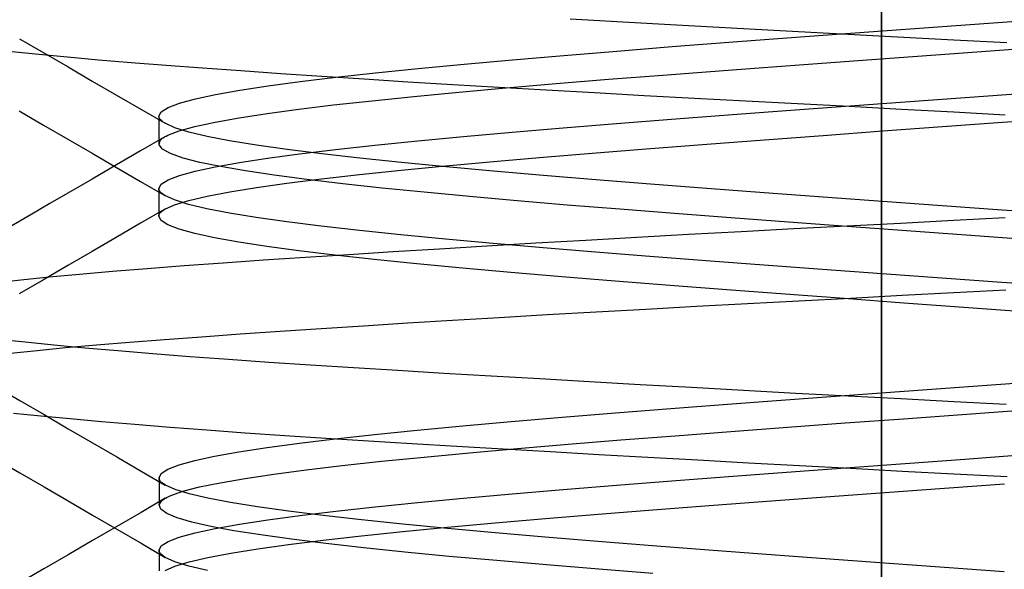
# Model space of a CAD drawing. Header units: millimetres. Extents: x 0 to 93, y -1.2 to 50.
# Tile 15 of 140: x 6.308 to 7.67, y 2.943 to 3.703. Entities that reach past the tile are written whole.
import ezdxf

# ---------------------------------------------------------------- set-up
doc = ezdxf.new("R2010")
doc.units = ezdxf.units.MM
doc.layers.add('MAIN-1', color=7, linetype='Continuous')
doc.layers.add('MAIN-2', color=7, linetype='Continuous')

msp = doc.modelspace()

# ---------------------------------------------------------------- linework, layer by layer
at = {"layer": 'MAIN-1'}
msp.add_line((7.5, 8), (7.5, 1.288), dxfattribs=at)
at = {"layer": 'MAIN-2'}
for p, q in [((7.5, 9), (7.5, 0)), ((7.5, 0), (7.5, 9)), ((7.5, 0.8), (7.5, 8)), ((7.0694, 3.7038), (7.1421, 3.6998)), ((7.0694, 3.7038), (7.1421, 3.6998)), ((7.1421, 3.6998), (7.2164, 3.6957)), ((7.1421, 3.6998), (7.2164, 3.6957)), ((7.2164, 3.6957), (7.2919, 3.6915)), ((7.2164, 3.6957), (7.2919, 3.6915)), ((7.5335, 3.6893), (7.6164, 3.6953)), ((7.5335, 3.6893), (7.6164, 3.6953)), ((7.6164, 3.6953), (7.6993, 3.7013)), ((7.6164, 3.6953), (7.6993, 3.7013)), ((7.2919, 3.6915), (7.3682, 3.6874)), ((7.2919, 3.6915), (7.3682, 3.6874)), ((7.3682, 3.6874), (7.4451, 3.6832)), ((7.3682, 3.6874), (7.4451, 3.6832)), ((7.3693, 3.6773), (7.451, 3.6833)), ((7.3693, 3.6773), (7.451, 3.6833)), ((7.4451, 3.6832), (7.5225, 3.6791)), ((7.4451, 3.6832), (7.5225, 3.6791)), ((7.451, 3.6833), (7.5335, 3.6893)), ((7.451, 3.6833), (7.5335, 3.6893)), ((7.5225, 3.6791), (7.6, 3.6749)), ((7.5225, 3.6791), (7.6, 3.6749)), ((6.3073, 3.6763), (6.3409, 3.6568)), ((7.1341, 3.6593), (7.2104, 3.6653)), ((7.1341, 3.6593), (7.2104, 3.6653)), ((7.2104, 3.6653), (7.289, 3.6713)), ((7.2104, 3.6653), (7.289, 3.6713)), ((7.289, 3.6713), (7.3693, 3.6773)), ((7.289, 3.6713), (7.3693, 3.6773)), ((7.6, 3.6749), (7.6735, 3.671)), ((7.6, 3.6749), (7.6735, 3.671)), ((6.2972, 3.6586), (6.3341, 3.6548)), ((6.2972, 3.6586), (6.3341, 3.6548)), ((6.3341, 3.6548), (6.3739, 3.6511)), ((6.3341, 3.6548), (6.3739, 3.6511)), ((6.3409, 3.6568), (6.3744, 3.6374)), ((6.9897, 3.6473), (7.0604, 3.6533)), ((6.9897, 3.6473), (7.0604, 3.6533)), ((7.0604, 3.6533), (7.1341, 3.6593)), ((7.0604, 3.6533), (7.1341, 3.6593)), ((7.5183, 3.65), (7.6005, 3.656)), ((7.5183, 3.65), (7.6005, 3.656)), ((7.6005, 3.656), (7.6824, 3.6619)), ((7.6005, 3.656), (7.6824, 3.6619)), ((6.3739, 3.6511), (6.4166, 3.6473)), ((6.3739, 3.6511), (6.4166, 3.6473)), ((6.4166, 3.6473), (6.462, 3.6436)), ((6.4166, 3.6473), (6.462, 3.6436)), ((6.462, 3.6436), (6.5101, 3.6398)), ((6.462, 3.6436), (6.5101, 3.6398)), ((6.5101, 3.6398), (6.5607, 3.636)), ((6.5101, 3.6398), (6.5607, 3.636)), ((6.8589, 3.6353), (6.9224, 3.6413)), ((6.8589, 3.6353), (6.9224, 3.6413)), ((6.9224, 3.6413), (6.9897, 3.6473)), ((6.9224, 3.6413), (6.9897, 3.6473)), ((7.2754, 3.6321), (7.3551, 3.6381)), ((7.2754, 3.6321), (7.3551, 3.6381)), ((7.3551, 3.6381), (7.4363, 3.644)), ((7.3551, 3.6381), (7.4363, 3.644)), ((7.4363, 3.644), (7.5183, 3.65)), ((7.4363, 3.644), (7.5183, 3.65)), ((6.3744, 3.6374), (6.408, 3.6178)), ((6.5607, 3.636), (6.6137, 3.6322)), ((6.5607, 3.636), (6.6137, 3.6322)), ((6.6137, 3.6322), (6.6687, 3.6283)), ((6.6137, 3.6322), (6.6687, 3.6283)), ((6.6687, 3.6283), (6.7256, 3.6245)), ((6.6687, 3.6283), (6.7256, 3.6245)), ((6.7256, 3.6245), (6.7842, 3.6207)), ((6.7256, 3.6245), (6.7842, 3.6207)), ((6.7452, 3.6233), (6.7998, 3.6293)), ((6.7452, 3.6233), (6.7998, 3.6293)), ((6.7998, 3.6293), (6.8589, 3.6353)), ((6.7998, 3.6293), (6.8589, 3.6353)), ((7.1224, 3.6202), (7.1977, 3.6261)), ((7.1224, 3.6202), (7.1977, 3.6261)), ((7.1977, 3.6261), (7.2754, 3.6321)), ((7.1977, 3.6261), (7.2754, 3.6321)), ((6.408, 3.6178), (6.4416, 3.5983)), ((6.612, 3.6053), (6.6512, 3.6113)), ((6.612, 3.6053), (6.6512, 3.6113)), ((6.6512, 3.6113), (6.6956, 3.6173)), ((6.6512, 3.6113), (6.6956, 3.6173)), ((6.6956, 3.6173), (6.7452, 3.6233)), ((6.6956, 3.6173), (6.7452, 3.6233)), ((6.7842, 3.6207), (6.8447, 3.6169)), ((6.7842, 3.6207), (6.8447, 3.6169)), ((6.8447, 3.6169), (6.9068, 3.6131)), ((6.8447, 3.6169), (6.9068, 3.6131)), ((6.9068, 3.6131), (6.9706, 3.6093)), ((6.9068, 3.6131), (6.9706, 3.6093)), ((6.9807, 3.6083), (7.05, 3.6142)), ((6.9807, 3.6083), (7.05, 3.6142)), ((7.05, 3.6142), (7.1224, 3.6202)), ((7.05, 3.6142), (7.1224, 3.6202)), ((6.4416, 3.5983), (6.4751, 3.5788)), ((6.5506, 3.5933), (6.5784, 3.5993)), ((6.5506, 3.5933), (6.5784, 3.5993)), ((6.5784, 3.5993), (6.612, 3.6053)), ((6.5784, 3.5993), (6.612, 3.6053)), ((6.853, 3.5965), (6.915, 3.6024)), ((6.853, 3.5965), (6.915, 3.6024)), ((6.915, 3.6024), (6.9807, 3.6083)), ((6.915, 3.6024), (6.9807, 3.6083)), ((6.9706, 3.6093), (7.0361, 3.6056)), ((6.9706, 3.6093), (7.0361, 3.6056)), ((7.0361, 3.6056), (7.1031, 3.6018)), ((7.0361, 3.6056), (7.1031, 3.6018)), ((7.1031, 3.6018), (7.1717, 3.598)), ((7.1031, 3.6018), (7.1717, 3.598)), ((7.1717, 3.598), (7.2415, 3.5942)), ((7.1717, 3.598), (7.2415, 3.5942)), ((7.6157, 3.5952), (7.6986, 3.6012)), ((7.6157, 3.5952), (7.6986, 3.6012)), ((6.5128, 3.5813), (6.5286, 3.5873)), ((6.5128, 3.5813), (6.5286, 3.5873)), ((6.5286, 3.5873), (6.5506, 3.5933)), ((6.5286, 3.5873), (6.5506, 3.5933)), ((6.6936, 3.5788), (6.742, 3.5847)), ((6.6936, 3.5788), (6.742, 3.5847)), ((6.742, 3.5847), (6.7952, 3.5906)), ((6.742, 3.5847), (6.7952, 3.5906)), ((6.7952, 3.5906), (6.853, 3.5965)), ((6.7952, 3.5906), (6.853, 3.5965)), ((7.2415, 3.5942), (7.3123, 3.5904)), ((7.2415, 3.5942), (7.3123, 3.5904)), ((7.3123, 3.5904), (7.3838, 3.5866)), ((7.3123, 3.5904), (7.3838, 3.5866)), ((7.3838, 3.5866), (7.4556, 3.5828)), ((7.3838, 3.5866), (7.4556, 3.5828)), ((7.4501, 3.5832), (7.5327, 3.5892)), ((7.4501, 3.5832), (7.5327, 3.5892)), ((7.5327, 3.5892), (7.6157, 3.5952)), ((7.5327, 3.5892), (7.6157, 3.5952)), ((6.307, 3.5764), (6.3406, 3.5569)), ((6.4751, 3.5788), (6.5087, 3.5593)), ((6.5002, 3.5693), (6.5033, 3.5753)), ((6.5002, 3.5693), (6.5033, 3.5753)), ((6.5033, 3.5753), (6.5128, 3.5813)), ((6.5033, 3.5753), (6.5128, 3.5813)), ((6.6114, 3.567), (6.6501, 3.5729)), ((6.6114, 3.567), (6.6501, 3.5729)), ((6.6501, 3.5729), (6.6936, 3.5788)), ((6.6501, 3.5729), (6.6936, 3.5788)), ((7.2095, 3.5652), (7.2881, 3.5712)), ((7.2095, 3.5652), (7.2881, 3.5712)), ((7.2881, 3.5712), (7.3684, 3.5772)), ((7.2881, 3.5712), (7.3684, 3.5772)), ((7.3684, 3.5772), (7.4501, 3.5832)), ((7.3684, 3.5772), (7.4501, 3.5832)), ((7.4556, 3.5828), (7.5277, 3.5789)), ((7.4556, 3.5828), (7.5277, 3.5789)), ((7.5277, 3.5789), (7.6, 3.575)), ((7.5277, 3.5789), (7.6, 3.575)), ((7.6, 3.575), (7.6713, 3.5712)), ((7.6, 3.575), (7.6713, 3.5712)), ((6.3406, 3.5569), (6.3742, 3.5374)), ((6.5004, 3.5676), (6.5002, 3.5693)), ((6.5004, 3.5676), (6.5002, 3.5693)), ((6.5002, 3.5692), (6.5002, 3.566)), ((6.5002, 3.566), (6.5002, 3.5629)), ((6.5002, 3.5629), (6.5002, 3.5597)), ((6.5002, 3.5597), (6.5002, 3.5565)), ((6.5002, 3.5565), (6.5002, 3.5533)), ((6.5011, 3.566), (6.5004, 3.5676)), ((6.5011, 3.566), (6.5004, 3.5676)), ((6.5023, 3.5643), (6.5011, 3.566)), ((6.5023, 3.5643), (6.5011, 3.566)), ((6.504, 3.5626), (6.5023, 3.5643)), ((6.504, 3.5626), (6.5023, 3.5643)), ((6.5062, 3.561), (6.504, 3.5626)), ((6.5062, 3.561), (6.504, 3.5626)), ((6.5088, 3.5593), (6.5062, 3.561)), ((6.5088, 3.5593), (6.5062, 3.561)), ((6.5221, 3.5533), (6.5088, 3.5593)), ((6.5221, 3.5533), (6.5088, 3.5593)), ((6.5501, 3.555), (6.578, 3.561)), ((6.5501, 3.555), (6.578, 3.561)), ((6.578, 3.561), (6.6114, 3.567)), ((6.578, 3.561), (6.6114, 3.567)), ((7.0596, 3.5532), (7.1332, 3.5592)), ((7.0596, 3.5532), (7.1332, 3.5592)), ((7.1332, 3.5592), (7.2095, 3.5652)), ((7.1332, 3.5592), (7.2095, 3.5652)), ((7.5847, 3.5547), (7.6677, 3.5607)), ((7.5847, 3.5547), (7.6677, 3.5607)), ((7.6677, 3.5607), (7.7503, 3.5668)), ((7.6677, 3.5607), (7.7503, 3.5668)), ((6.5002, 3.5533), (6.5002, 3.5501)), ((6.5002, 3.5501), (6.5002, 3.5469)), ((6.5002, 3.5469), (6.5002, 3.5437)), ((6.5002, 3.5437), (6.5002, 3.5406)), ((6.51, 3.5417), (6.5124, 3.5429)), ((6.51, 3.5417), (6.5124, 3.5429)), ((6.5124, 3.5429), (6.5281, 3.5489)), ((6.5124, 3.5429), (6.5281, 3.5489)), ((6.5415, 3.5473), (6.5221, 3.5533)), ((6.5415, 3.5473), (6.5221, 3.5533)), ((6.5281, 3.5489), (6.5501, 3.555)), ((6.5281, 3.5489), (6.5501, 3.555)), ((6.5669, 3.5413), (6.5415, 3.5473)), ((6.5669, 3.5413), (6.5415, 3.5473)), ((6.9217, 3.5412), (6.989, 3.5472)), ((6.9217, 3.5412), (6.989, 3.5472)), ((6.989, 3.5472), (7.0596, 3.5532)), ((6.989, 3.5472), (7.0596, 3.5532)), ((7.3381, 3.5367), (7.4194, 3.5427)), ((7.3381, 3.5367), (7.4194, 3.5427)), ((7.4194, 3.5427), (7.5018, 3.5487)), ((7.4194, 3.5427), (7.5018, 3.5487)), ((7.5018, 3.5487), (7.5847, 3.5547)), ((7.5018, 3.5487), (7.5847, 3.5547)), ((6.3742, 3.5374), (6.4077, 3.5179)), ((6.5085, 3.5408), (6.4749, 3.5213)), ((6.5002, 3.5406), (6.5002, 3.5374)), ((6.5002, 3.5374), (6.5002, 3.5342)), ((6.5002, 3.5342), (6.5002, 3.5311)), ((6.5004, 3.5296), (6.502, 3.5357)), ((6.5004, 3.5296), (6.502, 3.5357)), ((6.5051, 3.5235), (6.5004, 3.5296)), ((6.5051, 3.5235), (6.5004, 3.5296)), ((6.502, 3.5357), (6.5031, 3.5369)), ((6.502, 3.5357), (6.5031, 3.5369)), ((6.5031, 3.5369), (6.5044, 3.5381)), ((6.5031, 3.5369), (6.5044, 3.5381)), ((6.5044, 3.5381), (6.506, 3.5393)), ((6.5044, 3.5381), (6.506, 3.5393)), ((6.506, 3.5393), (6.5079, 3.5405)), ((6.506, 3.5393), (6.5079, 3.5405)), ((6.5079, 3.5405), (6.51, 3.5417)), ((6.5079, 3.5405), (6.51, 3.5417)), ((6.598, 3.5353), (6.5669, 3.5413)), ((6.598, 3.5353), (6.5669, 3.5413)), ((6.635, 3.5293), (6.598, 3.5353)), ((6.635, 3.5293), (6.598, 3.5353)), ((6.6776, 3.5233), (6.635, 3.5293)), ((6.6776, 3.5233), (6.635, 3.5293)), ((6.7445, 3.5232), (6.7991, 3.5292)), ((6.7445, 3.5232), (6.7991, 3.5292)), ((6.7991, 3.5292), (6.8583, 3.5352)), ((6.7991, 3.5292), (6.8583, 3.5352)), ((6.8583, 3.5352), (6.9217, 3.5412)), ((6.8583, 3.5352), (6.9217, 3.5412)), ((7.1806, 3.5247), (7.2583, 3.5307)), ((7.1806, 3.5247), (7.2583, 3.5307)), ((7.2583, 3.5307), (7.3381, 3.5367)), ((7.2583, 3.5307), (7.3381, 3.5367)), ((6.4077, 3.5179), (6.4413, 3.4984)), ((6.4749, 3.5213), (6.4413, 3.5018)), ((6.5163, 3.5174), (6.5051, 3.5235)), ((6.5163, 3.5174), (6.5051, 3.5235)), ((6.5336, 3.5113), (6.5163, 3.5174)), ((6.5336, 3.5113), (6.5163, 3.5174)), ((6.6505, 3.5112), (6.6949, 3.5172)), ((6.6505, 3.5112), (6.6949, 3.5172)), ((6.7255, 3.5173), (6.6776, 3.5233)), ((6.7255, 3.5173), (6.6776, 3.5233)), ((6.6949, 3.5172), (6.7445, 3.5232)), ((6.6949, 3.5172), (6.7445, 3.5232)), ((6.7783, 3.5113), (6.7255, 3.5173)), ((6.7783, 3.5113), (6.7255, 3.5173)), ((7.0326, 3.5127), (7.1052, 3.5187)), ((7.0326, 3.5127), (7.1052, 3.5187)), ((7.1052, 3.5187), (7.1806, 3.5247)), ((7.1052, 3.5187), (7.1806, 3.5247)), ((6.5568, 3.5053), (6.5336, 3.5113)), ((6.5568, 3.5053), (6.5336, 3.5113)), ((6.5856, 3.4994), (6.5568, 3.5053)), ((6.5856, 3.4994), (6.5568, 3.5053)), ((6.5781, 3.4992), (6.6115, 3.5052)), ((6.5781, 3.4992), (6.6115, 3.5052)), ((6.6115, 3.5052), (6.6505, 3.5112)), ((6.6115, 3.5052), (6.6505, 3.5112)), ((6.8358, 3.5053), (6.7783, 3.5113)), ((6.8358, 3.5053), (6.7783, 3.5113)), ((6.8975, 3.4993), (6.8358, 3.5053)), ((6.8975, 3.4993), (6.8358, 3.5053)), ((6.8973, 3.5007), (6.9632, 3.5067)), ((6.8973, 3.5007), (6.9632, 3.5067)), ((6.9632, 3.5067), (7.0326, 3.5127)), ((6.9632, 3.5067), (7.0326, 3.5127)), ((6.4413, 3.5018), (6.4077, 3.4822)), ((6.4413, 3.4984), (6.4749, 3.4789)), ((6.5286, 3.4872), (6.5504, 3.4932)), ((6.5286, 3.4872), (6.5504, 3.4932)), ((6.5504, 3.4932), (6.5781, 3.4992)), ((6.5504, 3.4932), (6.5781, 3.4992)), ((6.62, 3.4934), (6.5856, 3.4994)), ((6.62, 3.4934), (6.5856, 3.4994)), ((6.6598, 3.4875), (6.62, 3.4934)), ((6.6598, 3.4875), (6.62, 3.4934)), ((6.7251, 3.4827), (6.7779, 3.4887)), ((6.7251, 3.4827), (6.7779, 3.4887)), ((6.7779, 3.4887), (6.8355, 3.4947)), ((6.7779, 3.4887), (6.8355, 3.4947)), ((6.8355, 3.4947), (6.8973, 3.5007)), ((6.8355, 3.4947), (6.8973, 3.5007)), ((6.9632, 3.4933), (6.8975, 3.4993)), ((6.9632, 3.4933), (6.8975, 3.4993)), ((7.0324, 3.4873), (6.9632, 3.4933)), ((7.0324, 3.4873), (6.9632, 3.4933)), ((6.4077, 3.4822), (6.3742, 3.4627)), ((6.4749, 3.4789), (6.5085, 3.4593)), ((6.5, 3.4692), (6.5032, 3.4752)), ((6.5, 3.4692), (6.5032, 3.4752)), ((6.5032, 3.4752), (6.5128, 3.4812)), ((6.5032, 3.4752), (6.5128, 3.4812)), ((6.5128, 3.4812), (6.5286, 3.4872)), ((6.5128, 3.4812), (6.5286, 3.4872)), ((6.6351, 3.4707), (6.6774, 3.4767)), ((6.6351, 3.4707), (6.6774, 3.4767)), ((6.7048, 3.4816), (6.6598, 3.4875)), ((6.7048, 3.4816), (6.6598, 3.4875)), ((6.6774, 3.4767), (6.7251, 3.4827)), ((6.6774, 3.4767), (6.7251, 3.4827)), ((6.7546, 3.4757), (6.7048, 3.4816)), ((6.7546, 3.4757), (6.7048, 3.4816)), ((6.8089, 3.4698), (6.7546, 3.4757)), ((6.8089, 3.4698), (6.7546, 3.4757)), ((7.1049, 3.4813), (7.0324, 3.4873)), ((7.1049, 3.4813), (7.0324, 3.4873)), ((7.1803, 3.4753), (7.1049, 3.4813)), ((7.1803, 3.4753), (7.1049, 3.4813)), ((7.2582, 3.4693), (7.1803, 3.4753)), ((7.2582, 3.4693), (7.1803, 3.4753)), ((6.3742, 3.4627), (6.3493, 3.4483)), ((6.5003, 3.4675), (6.5, 3.4692)), ((6.5, 3.4692), (6.5, 3.466)), ((6.5003, 3.4675), (6.5, 3.4692)), ((6.5, 3.466), (6.5, 3.4628)), ((6.5, 3.4628), (6.5, 3.4596)), ((6.501, 3.4659), (6.5003, 3.4675)), ((6.501, 3.4659), (6.5003, 3.4675)), ((6.5022, 3.4643), (6.501, 3.4659)), ((6.5022, 3.4643), (6.501, 3.4659)), ((6.5038, 3.4626), (6.5022, 3.4643)), ((6.5038, 3.4626), (6.5022, 3.4643)), ((6.5059, 3.461), (6.5038, 3.4626)), ((6.5059, 3.461), (6.5038, 3.4626)), ((6.5085, 3.4593), (6.5059, 3.461)), ((6.5085, 3.4593), (6.5059, 3.461)), ((6.5669, 3.4587), (6.5981, 3.4647)), ((6.5669, 3.4587), (6.5981, 3.4647)), ((6.5981, 3.4647), (6.6351, 3.4707)), ((6.5981, 3.4647), (6.6351, 3.4707)), ((6.8674, 3.464), (6.8089, 3.4698)), ((6.8674, 3.464), (6.8089, 3.4698)), ((6.9298, 3.4581), (6.8674, 3.464)), ((6.9298, 3.4581), (6.8674, 3.464)), ((7.3379, 3.4633), (7.2582, 3.4693)), ((7.3379, 3.4633), (7.2582, 3.4693)), ((7.4192, 3.4573), (7.3379, 3.4633)), ((7.4192, 3.4573), (7.3379, 3.4633)), ((6.3493, 3.4483), (6.3244, 3.4338)), ((6.5, 3.4596), (6.5, 3.4564)), ((6.5, 3.4564), (6.5, 3.4532)), ((6.5, 3.4532), (6.5, 3.4501)), ((6.5, 3.4501), (6.5, 3.4469)), ((6.5219, 3.4533), (6.5085, 3.4593)), ((6.5219, 3.4533), (6.5085, 3.4593)), ((6.5218, 3.4466), (6.5414, 3.4526)), ((6.5218, 3.4466), (6.5414, 3.4526)), ((6.5413, 3.4473), (6.5219, 3.4533)), ((6.5413, 3.4473), (6.5219, 3.4533)), ((6.5667, 3.4413), (6.5413, 3.4473)), ((6.5667, 3.4413), (6.5413, 3.4473)), ((6.5414, 3.4526), (6.5669, 3.4587)), ((6.5414, 3.4526), (6.5669, 3.4587)), ((6.9958, 3.4522), (6.9298, 3.4581)), ((6.9958, 3.4522), (6.9298, 3.4581)), ((7.0653, 3.4463), (6.9958, 3.4522)), ((7.0653, 3.4463), (6.9958, 3.4522)), ((7.5015, 3.4513), (7.4192, 3.4573)), ((7.5015, 3.4513), (7.4192, 3.4573)), ((7.5843, 3.4453), (7.5015, 3.4513)), ((7.5843, 3.4453), (7.5015, 3.4513)), ((6.3244, 3.4338), (6.2822, 3.4093)), ((6.5083, 3.4407), (6.4748, 3.4212)), ((6.5, 3.4469), (6.5, 3.4437)), ((6.5, 3.4437), (6.5, 3.4405)), ((6.5, 3.4405), (6.5, 3.4373)), ((6.5, 3.4373), (6.5, 3.4341)), ((6.5, 3.4341), (6.5, 3.431)), ((6.5003, 3.4325), (6.501, 3.4342)), ((6.5003, 3.4325), (6.501, 3.4342)), ((6.501, 3.4342), (6.5021, 3.4358)), ((6.501, 3.4342), (6.5021, 3.4358)), ((6.5021, 3.4358), (6.5038, 3.4374)), ((6.5021, 3.4358), (6.5038, 3.4374)), ((6.5038, 3.4374), (6.5058, 3.439)), ((6.5038, 3.4374), (6.5058, 3.439)), ((6.5058, 3.439), (6.5084, 3.4406)), ((6.5058, 3.439), (6.5084, 3.4406)), ((6.5084, 3.4406), (6.5218, 3.4466)), ((6.5084, 3.4406), (6.5218, 3.4466)), ((6.5979, 3.4353), (6.5667, 3.4413)), ((6.5979, 3.4353), (6.5667, 3.4413)), ((6.6347, 3.4293), (6.5979, 3.4353)), ((6.6347, 3.4293), (6.5979, 3.4353)), ((7.138, 3.4404), (7.0653, 3.4463)), ((7.138, 3.4404), (7.0653, 3.4463)), ((7.2135, 3.4345), (7.138, 3.4404)), ((7.2135, 3.4345), (7.138, 3.4404)), ((7.2914, 3.4286), (7.2135, 3.4345)), ((7.2914, 3.4286), (7.2135, 3.4345)), ((7.6672, 3.4393), (7.5843, 3.4453)), ((7.6672, 3.4393), (7.5843, 3.4453)), ((7.7497, 3.4333), (7.6672, 3.4393)), ((7.7497, 3.4333), (7.6672, 3.4393)), ((6.4748, 3.4212), (6.4411, 3.4016)), ((6.5, 3.4309), (6.5003, 3.4325)), ((6.5, 3.4309), (6.5003, 3.4325)), ((6.5032, 3.4249), (6.5, 3.4309)), ((6.5032, 3.4249), (6.5, 3.4309)), ((6.5126, 3.4189), (6.5032, 3.4249)), ((6.5126, 3.4189), (6.5032, 3.4249)), ((6.6771, 3.4233), (6.6347, 3.4293)), ((6.6771, 3.4233), (6.6347, 3.4293)), ((6.7248, 3.4173), (6.6771, 3.4233)), ((6.7248, 3.4173), (6.6771, 3.4233)), ((7.3713, 3.4226), (7.2914, 3.4286)), ((7.3713, 3.4226), (7.2914, 3.4286)), ((7.4526, 3.4166), (7.3713, 3.4226)), ((7.4526, 3.4166), (7.3713, 3.4226)), ((7.5263, 3.421), (7.4526, 3.4171)), ((7.5263, 3.421), (7.4526, 3.4171)), ((7.6, 3.4249), (7.5263, 3.421)), ((7.6, 3.4249), (7.5263, 3.421)), ((7.6712, 3.4286), (7.6, 3.4249)), ((7.6712, 3.4286), (7.6, 3.4249)), ((6.5282, 3.4129), (6.5126, 3.4189)), ((6.5282, 3.4129), (6.5126, 3.4189)), ((6.5498, 3.4069), (6.5282, 3.4129)), ((6.5498, 3.4069), (6.5282, 3.4129)), ((6.5773, 3.4009), (6.5498, 3.4069)), ((6.5773, 3.4009), (6.5498, 3.4069)), ((6.7776, 3.4113), (6.7248, 3.4173)), ((6.7776, 3.4113), (6.7248, 3.4173)), ((6.8351, 3.4053), (6.7776, 3.4113)), ((6.8351, 3.4053), (6.7776, 3.4113)), ((7.3058, 3.4093), (7.2332, 3.4054)), ((7.3058, 3.4093), (7.2332, 3.4054)), ((7.379, 3.4132), (7.3058, 3.4093)), ((7.379, 3.4132), (7.3058, 3.4093)), ((7.4526, 3.4171), (7.379, 3.4132)), ((7.4526, 3.4171), (7.379, 3.4132)), ((7.5348, 3.4107), (7.4526, 3.4166)), ((7.5348, 3.4107), (7.4526, 3.4166)), ((7.6171, 3.4047), (7.5348, 3.4107)), ((7.6171, 3.4047), (7.5348, 3.4107)), ((6.4411, 3.4016), (6.4076, 3.3821)), ((6.6106, 3.3949), (6.5773, 3.4009)), ((6.6106, 3.3949), (6.5773, 3.4009)), ((6.6494, 3.3889), (6.6106, 3.3949)), ((6.6494, 3.3889), (6.6106, 3.3949)), ((6.8969, 3.3993), (6.8351, 3.4053)), ((6.8969, 3.3993), (6.8351, 3.4053)), ((6.9626, 3.3933), (6.8969, 3.3993)), ((6.9626, 3.3933), (6.8969, 3.3993)), ((7.0216, 3.3935), (6.954, 3.3895)), ((7.0216, 3.3935), (6.954, 3.3895)), ((7.0319, 3.3873), (6.9626, 3.3933)), ((7.0319, 3.3873), (6.9626, 3.3933)), ((7.0909, 3.3975), (7.0216, 3.3935)), ((7.0909, 3.3975), (7.0216, 3.3935)), ((7.1615, 3.4015), (7.0909, 3.3975)), ((7.1615, 3.4015), (7.0909, 3.3975)), ((7.2332, 3.4054), (7.1615, 3.4015)), ((7.2332, 3.4054), (7.1615, 3.4015)), ((7.699, 3.3988), (7.6171, 3.4047)), ((7.699, 3.3988), (7.6171, 3.4047)), ((6.4076, 3.3821), (6.374, 3.3626)), ((6.6938, 3.3829), (6.6494, 3.3889)), ((6.6938, 3.3829), (6.6494, 3.3889)), ((6.7434, 3.3769), (6.6938, 3.3829)), ((6.7434, 3.3769), (6.6938, 3.3829)), ((6.8245, 3.3816), (6.7628, 3.3777)), ((6.8245, 3.3816), (6.7628, 3.3777)), ((6.8883, 3.3855), (6.8245, 3.3816)), ((6.8883, 3.3855), (6.8245, 3.3816)), ((6.954, 3.3895), (6.8883, 3.3855)), ((6.954, 3.3895), (6.8883, 3.3855)), ((7.1044, 3.3813), (7.0319, 3.3873)), ((7.1044, 3.3813), (7.0319, 3.3873)), ((7.1797, 3.3753), (7.1044, 3.3813)), ((7.1797, 3.3753), (7.1044, 3.3813)), ((6.589, 3.3661), (6.5353, 3.3622)), ((6.589, 3.3661), (6.5353, 3.3622)), ((6.645, 3.3699), (6.589, 3.3661)), ((6.645, 3.3699), (6.589, 3.3661)), ((6.703, 3.3738), (6.645, 3.3699)), ((6.703, 3.3738), (6.645, 3.3699)), ((6.7628, 3.3777), (6.703, 3.3738)), ((6.7628, 3.3777), (6.703, 3.3738)), ((6.798, 3.3709), (6.7434, 3.3769)), ((6.798, 3.3709), (6.7434, 3.3769)), ((6.8571, 3.3649), (6.798, 3.3709)), ((6.8571, 3.3649), (6.798, 3.3709)), ((7.2574, 3.3693), (7.1797, 3.3753)), ((7.2574, 3.3693), (7.1797, 3.3753)), ((7.3372, 3.3633), (7.2574, 3.3693)), ((7.3372, 3.3633), (7.2574, 3.3693)), ((6.374, 3.3626), (6.3405, 3.3431)), ((6.4358, 3.3544), (6.3904, 3.3504)), ((6.4358, 3.3544), (6.3904, 3.3504)), ((6.4841, 3.3583), (6.4358, 3.3544)), ((6.4841, 3.3583), (6.4358, 3.3544)), ((6.5353, 3.3622), (6.4841, 3.3583)), ((6.5353, 3.3622), (6.4841, 3.3583)), ((6.9203, 3.3589), (6.8571, 3.3649)), ((6.9203, 3.3589), (6.8571, 3.3649)), ((6.9874, 3.3529), (6.9203, 3.3589)), ((6.9874, 3.3529), (6.9203, 3.3589)), ((7.0579, 3.3469), (6.9874, 3.3529)), ((7.0579, 3.3469), (6.9874, 3.3529)), ((7.4184, 3.3573), (7.3372, 3.3633)), ((7.4184, 3.3573), (7.3372, 3.3633)), ((7.5007, 3.3513), (7.4184, 3.3573)), ((7.5007, 3.3513), (7.4184, 3.3573)), ((6.3089, 3.3424), (6.273, 3.3384)), ((6.3089, 3.3424), (6.273, 3.3384)), ((6.3405, 3.3431), (6.3069, 3.3236)), ((6.3481, 3.3464), (6.3089, 3.3424)), ((6.3481, 3.3464), (6.3089, 3.3424)), ((6.3904, 3.3504), (6.3481, 3.3464)), ((6.3904, 3.3504), (6.3481, 3.3464)), ((7.1315, 3.3409), (7.0579, 3.3469)), ((7.1315, 3.3409), (7.0579, 3.3469)), ((7.2078, 3.3349), (7.1315, 3.3409)), ((7.2078, 3.3349), (7.1315, 3.3409)), ((7.5836, 3.3453), (7.5007, 3.3513)), ((7.5836, 3.3453), (7.5007, 3.3513)), ((7.6665, 3.3393), (7.5836, 3.3453)), ((7.6665, 3.3393), (7.5836, 3.3453)), ((7.7491, 3.3333), (7.6665, 3.3393)), ((7.7491, 3.3333), (7.6665, 3.3393)), ((7.2863, 3.3289), (7.2078, 3.3349)), ((7.2863, 3.3289), (7.2078, 3.3349)), ((7.3667, 3.3229), (7.2863, 3.3289)), ((7.3667, 3.3229), (7.2863, 3.3289)), ((7.6, 3.3249), (7.5286, 3.3211)), ((7.6, 3.3249), (7.5286, 3.3211)), ((7.6721, 3.3288), (7.6, 3.3249)), ((7.6721, 3.3288), (7.6, 3.3249)), ((7.3858, 3.3134), (7.3147, 3.3097)), ((7.3858, 3.3134), (7.3147, 3.3097)), ((7.4484, 3.3169), (7.3667, 3.3229)), ((7.4484, 3.3169), (7.3667, 3.3229)), ((7.4571, 3.3173), (7.3858, 3.3134)), ((7.4571, 3.3173), (7.3858, 3.3134)), ((7.531, 3.3108), (7.4484, 3.3169)), ((7.531, 3.3108), (7.4484, 3.3169)), ((7.5286, 3.3211), (7.4571, 3.3173)), ((7.5286, 3.3211), (7.4571, 3.3173)), ((7.1051, 3.2983), (7.0373, 3.2945)), ((7.1051, 3.2983), (7.0373, 3.2945)), ((7.1741, 3.3021), (7.1051, 3.2983)), ((7.1741, 3.3021), (7.1051, 3.2983)), ((7.244, 3.3059), (7.1741, 3.3021)), ((7.244, 3.3059), (7.1741, 3.3021)), ((7.3147, 3.3097), (7.244, 3.3059)), ((7.3147, 3.3097), (7.244, 3.3059)), ((7.614, 3.3048), (7.531, 3.3108)), ((7.614, 3.3048), (7.531, 3.3108)), ((7.6968, 3.2988), (7.614, 3.3048)), ((7.6968, 3.2988), (7.614, 3.3048)), ((6.9065, 3.2867), (6.844, 3.2829)), ((6.9065, 3.2867), (6.844, 3.2829)), ((6.971, 3.2906), (6.9065, 3.2867)), ((6.971, 3.2906), (6.9065, 3.2867)), ((7.0373, 3.2945), (6.971, 3.2906)), ((7.0373, 3.2945), (6.971, 3.2906)), ((6.6678, 3.2714), (6.6124, 3.2676)), ((6.6678, 3.2714), (6.6124, 3.2676)), ((6.7248, 3.2752), (6.6678, 3.2714)), ((6.7248, 3.2752), (6.6678, 3.2714)), ((6.7835, 3.279), (6.7248, 3.2752)), ((6.7835, 3.279), (6.7248, 3.2752)), ((6.844, 3.2829), (6.7835, 3.279)), ((6.844, 3.2829), (6.7835, 3.279)), ((6.2784, 3.2609), (6.3149, 3.257)), ((6.2784, 3.2609), (6.3149, 3.257)), ((6.3149, 3.257), (6.3546, 3.253)), ((6.3149, 3.257), (6.3546, 3.253)), ((6.5077, 3.26), (6.4593, 3.2563)), ((6.5077, 3.26), (6.4593, 3.2563)), ((6.5589, 3.2638), (6.5077, 3.26)), ((6.5589, 3.2638), (6.5077, 3.26)), ((6.6124, 3.2676), (6.5589, 3.2638)), ((6.6124, 3.2676), (6.5589, 3.2638)), ((6.3315, 3.2448), (6.2948, 3.241)), ((6.3315, 3.2448), (6.2948, 3.241)), ((6.3711, 3.2487), (6.3315, 3.2448)), ((6.3711, 3.2487), (6.3315, 3.2448)), ((6.3546, 3.253), (6.3975, 3.249)), ((6.3546, 3.253), (6.3975, 3.249)), ((6.4138, 3.2525), (6.3711, 3.2487)), ((6.4138, 3.2525), (6.3711, 3.2487)), ((6.3975, 3.249), (6.4433, 3.245)), ((6.3975, 3.249), (6.4433, 3.245)), ((6.4593, 3.2563), (6.4138, 3.2525)), ((6.4593, 3.2563), (6.4138, 3.2525)), ((6.4433, 3.245), (6.4919, 3.241)), ((6.4433, 3.245), (6.4919, 3.241)), ((6.4919, 3.241), (6.543, 3.237)), ((6.4919, 3.241), (6.543, 3.237)), ((6.543, 3.237), (6.5965, 3.2331)), ((6.543, 3.237), (6.5965, 3.2331)), ((6.5965, 3.2331), (6.6522, 3.2292)), ((6.5965, 3.2331), (6.6522, 3.2292)), ((6.6522, 3.2292), (6.7098, 3.2254)), ((6.6522, 3.2292), (6.7098, 3.2254)), ((6.7098, 3.2254), (6.7694, 3.2216)), ((6.7098, 3.2254), (6.7694, 3.2216)), ((6.7694, 3.2216), (6.8309, 3.2179)), ((6.7694, 3.2216), (6.8309, 3.2179)), ((6.8309, 3.2179), (6.8944, 3.2141)), ((6.8309, 3.2179), (6.8944, 3.2141)), ((6.8944, 3.2141), (6.9599, 3.2102)), ((6.8944, 3.2141), (6.9599, 3.2102)), ((6.9599, 3.2102), (7.0272, 3.2063)), ((6.9599, 3.2102), (7.0272, 3.2063)), ((7.0272, 3.2063), (7.096, 3.2023)), ((7.0272, 3.2063), (7.096, 3.2023)), ((7.096, 3.2023), (7.1661, 3.1983)), ((7.096, 3.2023), (7.1661, 3.1983)), ((6.2742, 3.1956), (6.3077, 3.1761)), ((7.1661, 3.1983), (7.2372, 3.1943)), ((7.1661, 3.1983), (7.2372, 3.1943)), ((7.2372, 3.1943), (7.3091, 3.1903)), ((7.2372, 3.1943), (7.3091, 3.1903)), ((7.3091, 3.1903), (7.3815, 3.1864)), ((7.3091, 3.1903), (7.3815, 3.1864)), ((7.4489, 3.1832), (7.5314, 3.1892)), ((7.4489, 3.1832), (7.5314, 3.1892)), ((7.5314, 3.1892), (7.6142, 3.1952)), ((7.5314, 3.1892), (7.6142, 3.1952)), ((7.6142, 3.1952), (7.697, 3.2012)), ((7.6142, 3.1952), (7.697, 3.2012)), ((6.3077, 3.1761), (6.3412, 3.1566)), ((7.287, 3.1712), (7.3673, 3.1772)), ((7.287, 3.1712), (7.3673, 3.1772)), ((7.3673, 3.1772), (7.4489, 3.1832)), ((7.3673, 3.1772), (7.4489, 3.1832)), ((7.3815, 3.1864), (7.4542, 3.1826)), ((7.3815, 3.1864), (7.4542, 3.1826)), ((7.4542, 3.1826), (7.5271, 3.1787)), ((7.4542, 3.1826), (7.5271, 3.1787)), ((7.5271, 3.1787), (7.6, 3.1749)), ((7.5271, 3.1787), (7.6, 3.1749)), ((7.6, 3.1749), (7.6726, 3.1711)), ((7.6, 3.1749), (7.6726, 3.1711)), ((7.1321, 3.1592), (7.2084, 3.1652)), ((7.1321, 3.1592), (7.2084, 3.1652)), ((7.2084, 3.1652), (7.287, 3.1712)), ((7.2084, 3.1652), (7.287, 3.1712)), ((7.6117, 3.1568), (7.6929, 3.1627)), ((7.6117, 3.1568), (7.6929, 3.1627)), ((6.299, 3.1586), (6.3366, 3.1548)), ((6.299, 3.1586), (6.3366, 3.1548)), ((6.3366, 3.1548), (6.3772, 3.151)), ((6.3366, 3.1548), (6.3772, 3.151)), ((6.3412, 3.1566), (6.3748, 3.1371)), ((6.3772, 3.151), (6.4208, 3.1471)), ((6.3772, 3.151), (6.4208, 3.1471)), ((6.9877, 3.1472), (7.0583, 3.1532)), ((6.9877, 3.1472), (7.0583, 3.1532)), ((7.0583, 3.1532), (7.1321, 3.1592)), ((7.0583, 3.1532), (7.1321, 3.1592)), ((7.4497, 3.145), (7.5305, 3.1509)), ((7.4497, 3.145), (7.5305, 3.1509)), ((7.5305, 3.1509), (7.6117, 3.1568)), ((7.5305, 3.1509), (7.6117, 3.1568)), ((6.3748, 3.1371), (6.4083, 3.1176)), ((6.4208, 3.1471), (6.467, 3.1432)), ((6.4208, 3.1471), (6.467, 3.1432)), ((6.467, 3.1432), (6.5157, 3.1392)), ((6.467, 3.1432), (6.5157, 3.1392)), ((6.5157, 3.1392), (6.5666, 3.1354)), ((6.5157, 3.1392), (6.5666, 3.1354)), ((6.5666, 3.1354), (6.6196, 3.1315)), ((6.5666, 3.1354), (6.6196, 3.1315)), ((6.7985, 3.1292), (6.8574, 3.1352)), ((6.7985, 3.1292), (6.8574, 3.1352)), ((6.8574, 3.1352), (6.9206, 3.1412)), ((6.8574, 3.1352), (6.9206, 3.1412)), ((6.9206, 3.1412), (6.9877, 3.1472)), ((6.9206, 3.1412), (6.9877, 3.1472)), ((7.2914, 3.1333), (7.3699, 3.1392)), ((7.2914, 3.1333), (7.3699, 3.1392)), ((7.3699, 3.1392), (7.4497, 3.145)), ((7.3699, 3.1392), (7.4497, 3.145)), ((6.6196, 3.1315), (6.6745, 3.1277)), ((6.6196, 3.1315), (6.6745, 3.1277)), ((6.6745, 3.1277), (6.7313, 3.1239)), ((6.6745, 3.1277), (6.7313, 3.1239)), ((6.6946, 3.1171), (6.7442, 3.1232)), ((6.6946, 3.1171), (6.7442, 3.1232)), ((6.7313, 3.1239), (6.79, 3.1202)), ((6.7313, 3.1239), (6.79, 3.1202)), ((6.7442, 3.1232), (6.7985, 3.1292)), ((6.7442, 3.1232), (6.7985, 3.1292)), ((7.0665, 3.1156), (7.1393, 3.1215)), ((7.0665, 3.1156), (7.1393, 3.1215)), ((7.1393, 3.1215), (7.2144, 3.1274)), ((7.1393, 3.1215), (7.2144, 3.1274)), ((7.2144, 3.1274), (7.2914, 3.1333)), ((7.2144, 3.1274), (7.2914, 3.1333)), ((6.4083, 3.1176), (6.4418, 3.0981)), ((6.6109, 3.1051), (6.6501, 3.1111)), ((6.6109, 3.1051), (6.6501, 3.1111)), ((6.6501, 3.1111), (6.6946, 3.1171)), ((6.6501, 3.1111), (6.6946, 3.1171)), ((6.79, 3.1202), (6.8504, 3.1166)), ((6.79, 3.1202), (6.8504, 3.1166)), ((6.8504, 3.1166), (6.9126, 3.1129)), ((6.8504, 3.1166), (6.9126, 3.1129)), ((6.9126, 3.1129), (6.9766, 3.1092)), ((6.9126, 3.1129), (6.9766, 3.1092)), ((6.93, 3.1038), (6.9966, 3.1097)), ((6.93, 3.1038), (6.9966, 3.1097)), ((6.9766, 3.1092), (7.042, 3.1054)), ((6.9766, 3.1092), (7.042, 3.1054)), ((6.9966, 3.1097), (7.0665, 3.1156)), ((6.9966, 3.1097), (7.0665, 3.1156)), ((6.2741, 3.0957), (6.3076, 3.0762)), ((6.4418, 3.0981), (6.4754, 3.0786)), ((6.5281, 3.0871), (6.5497, 3.0931)), ((6.5281, 3.0871), (6.5497, 3.0931)), ((6.5497, 3.0931), (6.5773, 3.0991)), ((6.5497, 3.0931), (6.5773, 3.0991)), ((6.5773, 3.0991), (6.6109, 3.1051)), ((6.5773, 3.0991), (6.6109, 3.1051)), ((6.8083, 3.092), (6.8671, 3.0979)), ((6.8083, 3.092), (6.8671, 3.0979)), ((6.8671, 3.0979), (6.93, 3.1038)), ((6.8671, 3.0979), (6.93, 3.1038)), ((7.042, 3.1054), (7.1089, 3.1016)), ((7.042, 3.1054), (7.1089, 3.1016)), ((7.1089, 3.1016), (7.177, 3.0978)), ((7.1089, 3.1016), (7.177, 3.0978)), ((7.177, 3.0978), (7.246, 3.0939)), ((7.177, 3.0978), (7.246, 3.0939)), ((7.246, 3.0939), (7.3159, 3.0901)), ((7.246, 3.0939), (7.3159, 3.0901)), ((7.5327, 3.0892), (7.6156, 3.0952)), ((7.5327, 3.0892), (7.6156, 3.0952)), ((7.6156, 3.0952), (7.6984, 3.1012)), ((7.6156, 3.0952), (7.6984, 3.1012)), ((6.5035, 3.0751), (6.5127, 3.0811)), ((6.5035, 3.0751), (6.5127, 3.0811)), ((6.5127, 3.0811), (6.5281, 3.0871)), ((6.5127, 3.0811), (6.5281, 3.0871)), ((6.6592, 3.0742), (6.7041, 3.0801)), ((6.6592, 3.0742), (6.7041, 3.0801)), ((6.7041, 3.0801), (6.7539, 3.0861)), ((6.7041, 3.0801), (6.7539, 3.0861)), ((6.7539, 3.0861), (6.8083, 3.092)), ((6.7539, 3.0861), (6.8083, 3.092)), ((7.3159, 3.0901), (7.3865, 3.0862)), ((7.3159, 3.0901), (7.3865, 3.0862)), ((7.3686, 3.0772), (7.4502, 3.0832)), ((7.3686, 3.0772), (7.4502, 3.0832)), ((7.3865, 3.0862), (7.4574, 3.0824)), ((7.3865, 3.0862), (7.4574, 3.0824)), ((7.4502, 3.0832), (7.5327, 3.0892)), ((7.4502, 3.0832), (7.5327, 3.0892)), ((7.4574, 3.0824), (7.5286, 3.0786)), ((7.4574, 3.0824), (7.5286, 3.0786)), ((6.3076, 3.0762), (6.3412, 3.0567)), ((6.4754, 3.0786), (6.509, 3.0591)), ((6.5004, 3.0691), (6.5035, 3.0751)), ((6.5004, 3.0691), (6.5035, 3.0751)), ((6.5007, 3.0675), (6.5004, 3.0691)), ((6.5004, 3.0691), (6.5004, 3.0659)), ((6.5007, 3.0675), (6.5004, 3.0691)), ((6.5004, 3.0659), (6.5004, 3.0627)), ((6.5014, 3.0658), (6.5007, 3.0675)), ((6.5014, 3.0658), (6.5007, 3.0675)), ((6.5026, 3.0641), (6.5014, 3.0658)), ((6.5026, 3.0641), (6.5014, 3.0658)), ((6.585, 3.0624), (6.6194, 3.0683)), ((6.585, 3.0624), (6.6194, 3.0683)), ((6.6194, 3.0683), (6.6592, 3.0742)), ((6.6194, 3.0683), (6.6592, 3.0742)), ((7.2098, 3.0652), (7.2883, 3.0712)), ((7.2098, 3.0652), (7.2883, 3.0712)), ((7.2883, 3.0712), (7.3686, 3.0772)), ((7.2883, 3.0712), (7.3686, 3.0772)), ((7.5286, 3.0786), (7.6, 3.0749)), ((7.5286, 3.0786), (7.6, 3.0749)), ((7.6, 3.0749), (7.6741, 3.071)), ((7.6, 3.0749), (7.6741, 3.071)), ((6.3412, 3.0567), (6.3747, 3.0372)), ((6.5004, 3.0627), (6.5004, 3.0595)), ((6.5004, 3.0595), (6.5004, 3.0563)), ((6.5004, 3.0563), (6.5004, 3.0532)), ((6.5004, 3.0532), (6.5004, 3.05)), ((6.5043, 3.0624), (6.5026, 3.0641)), ((6.5043, 3.0624), (6.5026, 3.0641)), ((6.5064, 3.0608), (6.5043, 3.0624)), ((6.5064, 3.0608), (6.5043, 3.0624)), ((6.5091, 3.0591), (6.5064, 3.0608)), ((6.5091, 3.0591), (6.5064, 3.0608)), ((6.5225, 3.0531), (6.5091, 3.0591)), ((6.5225, 3.0531), (6.5091, 3.0591)), ((6.542, 3.0471), (6.5225, 3.0531)), ((6.542, 3.0471), (6.5225, 3.0531)), ((6.5334, 3.0506), (6.5563, 3.0565)), ((6.5334, 3.0506), (6.5563, 3.0565)), ((6.5563, 3.0565), (6.585, 3.0624)), ((6.5563, 3.0565), (6.585, 3.0624)), ((6.9889, 3.0472), (7.0596, 3.0532)), ((6.9889, 3.0472), (7.0596, 3.0532)), ((7.0596, 3.0532), (7.1334, 3.0592)), ((7.0596, 3.0532), (7.1334, 3.0592)), ((7.1334, 3.0592), (7.2098, 3.0652)), ((7.1334, 3.0592), (7.2098, 3.0652)), ((7.5047, 3.049), (7.5875, 3.055)), ((7.5047, 3.049), (7.5875, 3.055)), ((7.5875, 3.055), (7.6704, 3.061)), ((7.5875, 3.055), (7.6704, 3.061)), ((6.509, 3.041), (6.4755, 3.0214)), ((6.5004, 3.05), (6.5004, 3.0468)), ((6.5004, 3.0468), (6.5004, 3.0436)), ((6.5004, 3.0436), (6.5004, 3.0404)), ((6.5004, 3.0404), (6.5004, 3.0373)), ((6.5042, 3.0376), (6.5057, 3.0388)), ((6.5042, 3.0376), (6.5057, 3.0388)), ((6.5057, 3.0388), (6.5074, 3.04)), ((6.5057, 3.0388), (6.5074, 3.04)), ((6.5074, 3.04), (6.5093, 3.0411)), ((6.5074, 3.04), (6.5093, 3.0411)), ((6.5093, 3.0411), (6.5115, 3.0423)), ((6.5093, 3.0411), (6.5115, 3.0423)), ((6.5115, 3.0423), (6.5139, 3.0435)), ((6.5115, 3.0423), (6.5139, 3.0435)), ((6.5139, 3.0435), (6.5165, 3.0447)), ((6.5139, 3.0435), (6.5165, 3.0447)), ((6.5165, 3.0447), (6.5334, 3.0506)), ((6.5165, 3.0447), (6.5334, 3.0506)), ((6.5677, 3.0411), (6.542, 3.0471)), ((6.5677, 3.0411), (6.542, 3.0471)), ((6.5993, 3.0351), (6.5677, 3.0411)), ((6.5993, 3.0351), (6.5677, 3.0411)), ((6.8584, 3.0352), (6.9217, 3.0412)), ((6.8584, 3.0352), (6.9217, 3.0412)), ((6.9217, 3.0412), (6.9889, 3.0472)), ((6.9217, 3.0412), (6.9889, 3.0472)), ((7.3413, 3.0369), (7.4225, 3.043)), ((7.3413, 3.0369), (7.4225, 3.043)), ((7.4225, 3.043), (7.5047, 3.049)), ((7.4225, 3.043), (7.5047, 3.049)), ((6.3747, 3.0372), (6.4082, 3.0177)), ((6.5004, 3.0373), (6.5004, 3.0341)), ((6.5004, 3.0341), (6.5004, 3.0309)), ((6.5005, 3.0317), (6.5042, 3.0376)), ((6.5005, 3.0317), (6.5042, 3.0376)), ((6.5027, 3.0258), (6.5005, 3.0317)), ((6.5027, 3.0258), (6.5005, 3.0317)), ((6.511, 3.0198), (6.5027, 3.0258)), ((6.511, 3.0198), (6.5027, 3.0258)), ((6.6367, 3.0291), (6.5993, 3.0351)), ((6.6367, 3.0291), (6.5993, 3.0351)), ((6.6795, 3.0231), (6.6367, 3.0291)), ((6.6795, 3.0231), (6.6367, 3.0291)), ((6.7449, 3.0232), (6.7994, 3.0292)), ((6.7449, 3.0232), (6.7994, 3.0292)), ((6.7994, 3.0292), (6.8584, 3.0352)), ((6.7994, 3.0292), (6.8584, 3.0352)), ((7.1081, 3.0189), (7.1836, 3.0249)), ((7.1081, 3.0189), (7.1836, 3.0249)), ((7.1836, 3.0249), (7.2615, 3.0309)), ((7.1836, 3.0249), (7.2615, 3.0309)), ((7.2615, 3.0309), (7.3413, 3.0369)), ((7.2615, 3.0309), (7.3413, 3.0369)), ((6.4082, 3.0177), (6.4418, 2.9982)), ((6.4755, 3.0214), (6.4418, 3.0019)), ((6.5253, 3.0139), (6.511, 3.0198)), ((6.5253, 3.0139), (6.511, 3.0198)), ((6.5456, 3.0079), (6.5253, 3.0139)), ((6.5456, 3.0079), (6.5253, 3.0139)), ((6.6509, 3.0112), (6.6954, 3.0172)), ((6.6509, 3.0112), (6.6954, 3.0172)), ((6.7275, 3.0171), (6.6795, 3.0231)), ((6.7275, 3.0171), (6.6795, 3.0231)), ((6.6954, 3.0172), (6.7449, 3.0232)), ((6.6954, 3.0172), (6.7449, 3.0232)), ((6.7803, 3.0111), (6.7275, 3.0171)), ((6.7803, 3.0111), (6.7275, 3.0171)), ((6.9657, 3.0069), (7.0353, 3.0129)), ((6.9657, 3.0069), (7.0353, 3.0129)), ((7.0353, 3.0129), (7.1081, 3.0189)), ((7.0353, 3.0129), (7.1081, 3.0189)), ((6.4418, 3.0019), (6.4083, 2.9824)), ((6.4418, 2.9982), (6.4754, 2.9787)), ((6.5719, 3.002), (6.5456, 3.0079)), ((6.5719, 3.002), (6.5456, 3.0079)), ((6.5502, 2.9932), (6.578, 2.9992)), ((6.5502, 2.9932), (6.578, 2.9992)), ((6.6039, 2.9961), (6.5719, 3.002)), ((6.6039, 2.9961), (6.5719, 3.002)), ((6.578, 2.9992), (6.6117, 3.0052)), ((6.578, 2.9992), (6.6117, 3.0052)), ((6.6117, 3.0052), (6.6509, 3.0112)), ((6.6117, 3.0052), (6.6509, 3.0112)), ((6.8378, 3.0051), (6.7803, 3.0111)), ((6.8378, 3.0051), (6.7803, 3.0111)), ((6.8995, 2.9991), (6.8378, 3.0051)), ((6.8995, 2.9991), (6.8378, 3.0051)), ((6.8378, 2.9949), (6.8997, 3.0009)), ((6.8378, 2.9949), (6.8997, 3.0009)), ((6.9654, 2.9931), (6.8995, 2.9991)), ((6.9654, 2.9931), (6.8995, 2.9991)), ((6.8997, 3.0009), (6.9657, 3.0069)), ((6.8997, 3.0009), (6.9657, 3.0069)), ((6.5128, 2.9812), (6.5284, 2.9872)), ((6.5128, 2.9812), (6.5284, 2.9872)), ((6.5284, 2.9872), (6.5502, 2.9932)), ((6.5284, 2.9872), (6.5502, 2.9932)), ((6.6413, 2.9902), (6.6039, 2.9961)), ((6.6413, 2.9902), (6.6039, 2.9961)), ((6.6838, 2.9843), (6.6413, 2.9902)), ((6.6838, 2.9843), (6.6413, 2.9902)), ((6.7314, 2.9784), (6.6838, 2.9843)), ((6.7314, 2.9784), (6.6838, 2.9843)), ((6.7275, 2.9829), (6.7803, 2.9889)), ((6.7275, 2.9829), (6.7803, 2.9889)), ((6.7803, 2.9889), (6.8378, 2.9949)), ((6.7803, 2.9889), (6.8378, 2.9949)), ((7.0349, 2.9871), (6.9654, 2.9931)), ((7.0349, 2.9871), (6.9654, 2.9931)), ((7.1077, 2.9811), (7.0349, 2.9871)), ((7.1077, 2.9811), (7.0349, 2.9871)), ((6.4083, 2.9824), (6.3747, 2.9628)), ((6.4754, 2.9787), (6.509, 2.9591)), ((6.5004, 2.9692), (6.5035, 2.9752)), ((6.5004, 2.9692), (6.5035, 2.9752)), ((6.5035, 2.9752), (6.5128, 2.9812)), ((6.5035, 2.9752), (6.5128, 2.9812)), ((6.5996, 2.9649), (6.6369, 2.9709)), ((6.5996, 2.9649), (6.6369, 2.9709)), ((6.6369, 2.9709), (6.6797, 2.9769)), ((6.6369, 2.9709), (6.6797, 2.9769)), ((6.6797, 2.9769), (6.7275, 2.9829)), ((6.6797, 2.9769), (6.7275, 2.9829)), ((6.7837, 2.9725), (6.7314, 2.9784)), ((6.7837, 2.9725), (6.7314, 2.9784)), ((6.8406, 2.9666), (6.7837, 2.9725)), ((6.8406, 2.9666), (6.7837, 2.9725)), ((7.1833, 2.9751), (7.1077, 2.9811)), ((7.1833, 2.9751), (7.1077, 2.9811)), ((7.2612, 2.9691), (7.1833, 2.9751)), ((7.2612, 2.9691), (7.1833, 2.9751)), ((6.3747, 2.9628), (6.3411, 2.9433)), ((6.5006, 2.9675), (6.5004, 2.9692)), ((6.5004, 2.9692), (6.5004, 2.966)), ((6.5006, 2.9675), (6.5004, 2.9692)), ((6.5004, 2.966), (6.5004, 2.9628)), ((6.5004, 2.9628), (6.5004, 2.9596)), ((6.5004, 2.9596), (6.5004, 2.9565)), ((6.5013, 2.9659), (6.5006, 2.9675)), ((6.5013, 2.9659), (6.5006, 2.9675)), ((6.5025, 2.9642), (6.5013, 2.9659)), ((6.5025, 2.9642), (6.5013, 2.9659)), ((6.5042, 2.9625), (6.5025, 2.9642)), ((6.5042, 2.9625), (6.5025, 2.9642)), ((6.5064, 2.9608), (6.5042, 2.9625)), ((6.5064, 2.9608), (6.5042, 2.9625)), ((6.509, 2.9592), (6.5064, 2.9608)), ((6.509, 2.9592), (6.5064, 2.9608)), ((6.5224, 2.9531), (6.509, 2.9592)), ((6.5224, 2.9531), (6.509, 2.9592)), ((6.5421, 2.9529), (6.5679, 2.9589)), ((6.5421, 2.9529), (6.5679, 2.9589)), ((6.5679, 2.9589), (6.5996, 2.9649)), ((6.5679, 2.9589), (6.5996, 2.9649)), ((6.902, 2.9606), (6.8406, 2.9666)), ((6.902, 2.9606), (6.8406, 2.9666)), ((6.9676, 2.9547), (6.902, 2.9606)), ((6.9676, 2.9547), (6.902, 2.9606)), ((7.341, 2.9631), (7.2612, 2.9691)), ((7.341, 2.9631), (7.2612, 2.9691)), ((7.4222, 2.9571), (7.341, 2.9631)), ((7.4222, 2.9571), (7.341, 2.9631)), ((7.5044, 2.9511), (7.4222, 2.9571)), ((7.5044, 2.9511), (7.4222, 2.9571)), ((6.3411, 2.9433), (6.3076, 2.9238)), ((6.5004, 2.9565), (6.5004, 2.9533)), ((6.5004, 2.9533), (6.5004, 2.9501)), ((6.5004, 2.9501), (6.5004, 2.9469)), ((6.5004, 2.9469), (6.5004, 2.9437)), ((6.5004, 2.9437), (6.5004, 2.9405)), ((6.5089, 2.9409), (6.5223, 2.9469)), ((6.5089, 2.9409), (6.5223, 2.9469)), ((6.5223, 2.9469), (6.5421, 2.9529)), ((6.5223, 2.9469), (6.5421, 2.9529)), ((6.5418, 2.9471), (6.5224, 2.9531)), ((6.5418, 2.9471), (6.5224, 2.9531)), ((6.5673, 2.9411), (6.5418, 2.9471)), ((6.5673, 2.9411), (6.5418, 2.9471)), ((7.0367, 2.9487), (6.9676, 2.9547)), ((7.0367, 2.9487), (6.9676, 2.9547)), ((7.1089, 2.9428), (7.0367, 2.9487)), ((7.1089, 2.9428), (7.0367, 2.9487)), ((7.5872, 2.9451), (7.5044, 2.9511)), ((7.5872, 2.9451), (7.5044, 2.9511)), ((7.6701, 2.9391), (7.5872, 2.9451)), ((7.6701, 2.9391), (7.5872, 2.9451)), ((7.1837, 2.9368), (7.1089, 2.9428)), ((7.1837, 2.9368), (7.1089, 2.9428))]:
    msp.add_line(p, q, dxfattribs=at)

doc.saveas('drawing.dxf')
